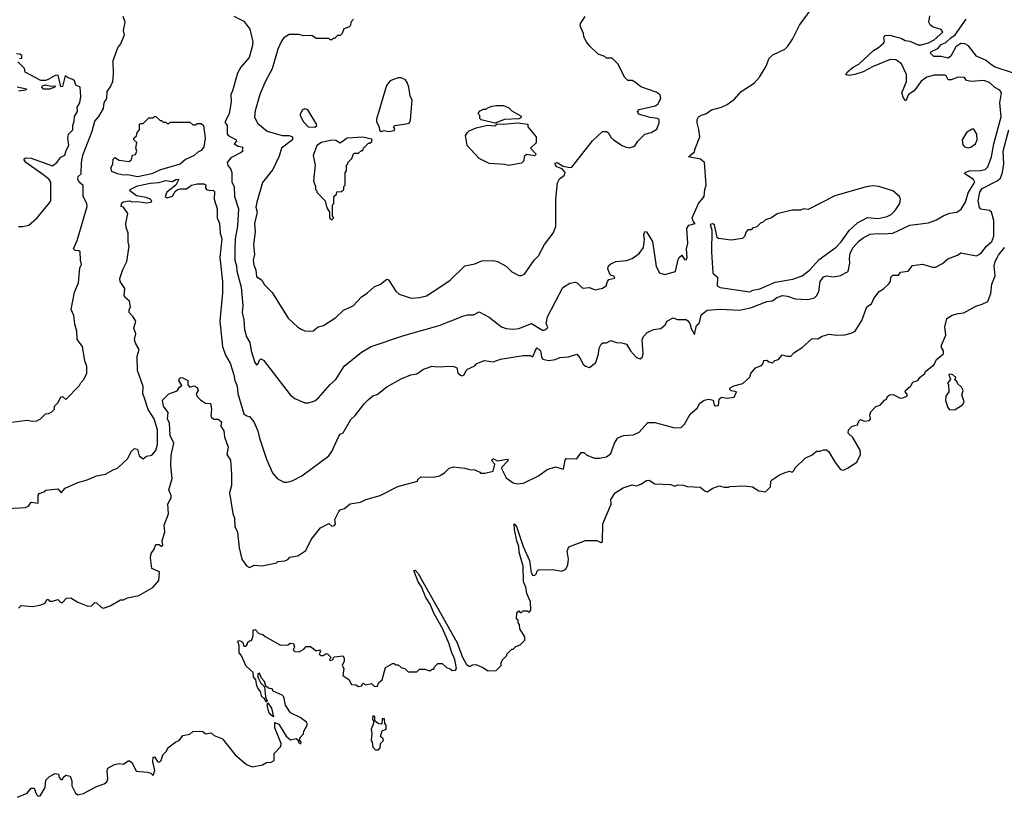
# Model space of a CAD drawing. Extents: x 2210602 to 2357277, y 510288 to 673808.
# Tile 169 of 256: x 2309734 to 2316681, y 517975 to 523462. Entities that reach past the tile are written whole.
import ezdxf

# ---------------------------------------------------------------- set-up
doc = ezdxf.new("R2010")
doc.units = 0

msp = doc.modelspace()

# ---------------------------------------------------------------- linework, layer by layer
at = {"layer": '0CON05XD'}
for points in [[(2311245, 523486.7), (2311315, 523451.2), (2311358, 523395), (2311378.1, 523305), (2311375, 523270), (2311351.9, 523195), (2311295, 523128), (2311270.8, 523085), (2311235, 522960), (2311222.5, 522935), (2311226.2, 522885), (2311212.7, 522797.3), (2311184.1, 522744.1), (2311184, 522735), (2311198, 522715), (2311197.7, 522657.7), (2311203.8, 522645), (2311261.2, 522615), (2311263.3, 522605), (2311246.7, 522585), (2311275, 522568.8), (2311300, 522565), (2311307.5, 522555), (2311302.5, 522545), (2311307.5, 522535), (2311297.5, 522525), (2311223.7, 522486.3), (2311197.5, 522455), (2311202.2, 522435), (2311224.3, 522405), (2311230.6, 522385), (2311230.5, 522315), (2311247.8, 522285), (2311250, 522215), (2311277.3, 522127.3), (2311270, 522005), (2311253.5, 521915), (2311251.5, 521845), (2311252.5, 521765), (2311264.3, 521725), (2311266.9, 521686.9), (2311295.8, 521575), (2311307.5, 521445), (2311302.5, 521395), (2311314, 521345), (2311320, 521275), (2311333.8, 521225), (2311358.1, 521185), (2311365.8, 521125.8), (2311392.3, 521042.3), (2311405, 521027.5), (2311415, 521032.5), (2311425, 521060), (2311435, 521070), (2311455, 521060), (2311642.5, 520815), (2311675, 520790), (2311745, 520757.5), (2311771.7, 520758.3), (2311815, 520772.5), (2311842.5, 520795), (2311925, 520887.5), (2311965, 520922.5), (2312022.3, 521017.7), (2312145, 521116.2), (2312212.5, 521155), (2312444.4, 521234.4), (2312694, 521305), (2312860.4, 521369.6), (2312895, 521379.2), (2312935, 521380.6), (2312975, 521400.3), (2313045, 521362.5), (2313133.9, 521293.9), (2313165, 521283.3), (2313215, 521278.8), (2313256.1, 521283.9), (2313345, 521318), (2313422.3, 521272.3), (2313435, 521271.2), (2313455, 521282.5), (2313460, 521295), (2313447.5, 521315), (2313456.7, 521365), (2313565, 521572.5), (2313615, 521602.5), (2313655, 521610), (2313667.5, 521605), (2313705, 521567.5), (2313755, 521572.5), (2313795, 521556.7), (2313845, 521567.5), (2313872.5, 521585), (2313880, 521615), (2313890.7, 521629.3), (2313931.7, 521638.3), (2313925, 521652.5), (2313906.7, 521656.7), (2313896.4, 521666.4), (2313882.5, 521705), (2313887.5, 521725), (2313905, 521740), (2313940, 521755), (2314015, 521763.8), (2314055, 521776), (2314105, 521812), (2314135.8, 521855), (2314142, 521912), (2314136.7, 521945), (2314145, 521966.7), (2314156.7, 521965), (2314197.3, 521897.3), (2314225, 521720), (2314247.5, 521675), (2314285, 521663.3), (2314360, 521685), (2314380.5, 521769.5), (2314387.5, 521785), (2314405, 521800), (2314425, 521770), (2314435, 521767.5), (2314443.3, 521785), (2314438.6, 521845), (2314448.5, 521885), (2314440.7, 521989.3), (2314455, 522012.9), (2314500, 522025), (2314485, 522040), (2314477.5, 522065), (2314523.3, 522165), (2314563.8, 522215), (2314567.5, 522265), (2314576.7, 522295), (2314566.2, 522455), (2314537.6, 522477.6), (2314453.3, 522495), (2314495, 522530), (2314497.5, 522545), (2314532.5, 522635), (2314526.4, 522686.4), (2314512.5, 522735), (2314513, 522757), (2314523.6, 522776.4), (2314548.3, 522791.7), (2314575, 522797.5), (2314614.4, 522825.6), (2314685.8, 522844.2), (2314726.1, 522863.9), (2314777.7, 522902.3), (2314824.2, 522955.8), (2314916.7, 523015), (2314953.6, 523056.4), (2315000, 523135), (2315020.5, 523189.5), (2315047.5, 523215), (2315132.5, 523255), (2315154.1, 523275.9), (2315186.2, 523325), (2315235, 523422.5), (2315320.7, 523539.3)], [(2309535, 520602.5), (2309785, 520636.7), (2309825, 520630), (2309855, 520632.5), (2309880, 520645), (2309915, 520680), (2309937, 520683), (2309960, 520695), (2309980, 520715), (2309980, 520735), (2310005, 520760), (2310025, 520800), (2310035, 520802.5), (2310058.3, 520781.7), (2310155, 520880), (2310165, 520900), (2310185, 520920), (2310207.5, 520965), (2310207.5, 521015), (2310192.5, 521055), (2310177.5, 521155), (2310140, 521205), (2310136.7, 521265), (2310123.6, 521313.6), (2310116.7, 521375), (2310097, 521417), (2310120.7, 521539.3), (2310147.5, 521605), (2310158.3, 521711.7), (2310170, 521735), (2310162.5, 521765), (2310160, 521825), (2310151.7, 521831.7), (2310125, 521832.5), (2310112.5, 521845), (2310138.8, 521905), (2310210, 522145), (2310206.9, 522165), (2310182.4, 522215), (2310181.8, 522291.8), (2310152.5, 522315), (2310143.6, 522336.4), (2310146.7, 522355), (2310167.5, 522375), (2310170, 522455), (2310178.1, 522505), (2310245.7, 522675), (2310264.1, 522745.9), (2310291.7, 522778.3), (2310324.2, 522835), (2310328.8, 522875), (2310348.8, 522905), (2310350, 522955), (2310375, 522987.5), (2310390, 523025), (2310396.2, 523075), (2310393.3, 523175), (2310426.4, 523263.6), (2310448.3, 523291.7), (2310473.3, 523355), (2310466.7, 523385), (2310478.8, 523445), (2310463.6, 523483.6)], [(2312090, 523465), (2312070, 523445), (2312068.3, 523421.7), (2312055, 523410), (2312021.7, 523398.3), (2312010, 523365), (2311995, 523350), (2311975, 523350), (2311955, 523330), (2311945, 523330), (2311935, 523320), (2311925, 523320), (2311915, 523330), (2311825, 523330), (2311795, 523350), (2311735, 523347.5), (2311705, 523357.5), (2311635, 523357.5), (2311597.5, 523335), (2311583.3, 523315), (2311556.1, 523253.9), (2311513.9, 523116.1), (2311465, 523022.5), (2311428, 522935), (2311395, 522820), (2311391.2, 522775), (2311415, 522730), (2311478.8, 522675), (2311585, 522643.8), (2311635, 522643.8), (2311657.5, 522635), (2311657.5, 522615), (2311580, 522555), (2311565, 522500), (2311520, 522405), (2311446.1, 522313.9), (2311407.1, 522175), (2311398.7, 522138.7), (2311410, 522105), (2311389.4, 522025), (2311394.3, 521965), (2311383.5, 521875), (2311391.1, 521805), (2311380.9, 521765), (2311385, 521732.5), (2311400.8, 521695), (2311405, 521650), (2311443, 521623), (2311460.7, 521590.7), (2311516.1, 521536.1), (2311627.5, 521355), (2311695, 521292.5), (2311719.3, 521279.3), (2311745, 521267.5), (2311775, 521263.3), (2311805, 521267.5), (2311840, 521295), (2311876.1, 521303.9), (2311965, 521360), (2312018, 521412), (2312086.1, 521443.9), (2312145, 521507.5), (2312185, 521532.5), (2312235, 521577.5), (2312280, 521595), (2312325, 521630), (2312336.4, 521626.4), (2312387, 521547), (2312410, 521525), (2312495, 521497.5), (2312555, 521501.2), (2312605, 521514), (2312685, 521566.2), (2312770, 521625), (2312875, 521726.2), (2312945, 521738.8), (2312995, 521761.2), (2313073.9, 521763.9), (2313105.8, 521755.8), (2313165, 521723.3), (2313205, 521683.3), (2313255, 521657.5), (2313275, 521657.5), (2313295, 521667.5), (2313363.9, 521766.1), (2313393.6, 521796.4), (2313436.7, 521875), (2313496.7, 521955), (2313516.1, 522003.9), (2313516.7, 522195), (2313528.3, 522311.7), (2313541.7, 522338.3), (2313577.5, 522365), (2313583.3, 522385), (2313560.8, 522410.8), (2313524.5, 522424.5), (2313514.2, 522435), (2313511.2, 522448.8), (2313525.5, 522455.5), (2313569.2, 522429.2), (2313615, 522418), (2313628.8, 522421.2), (2313775, 522606.7), (2313845, 522672.5), (2313875, 522673.3), (2313885, 522666.7), (2313903.4, 522633.4), (2313923.3, 522613.3), (2313984.1, 522574.1), (2314012.7, 522562.7), (2314035, 522558.8), (2314065, 522566.7), (2314076.7, 522575), (2314094.2, 522605.8), (2314145, 522653.3), (2314190, 522665), (2314229.5, 522690.5), (2314246.2, 522735), (2314246.2, 522755), (2314236.7, 522765), (2314182.4, 522772.4), (2314100, 522795), (2314092.5, 522815), (2314105, 522828), (2314216.3, 522853.7), (2314236.7, 522865), (2314256.7, 522905), (2314253, 522933), (2314225, 522950), (2314115, 522987.5), (2314079.3, 523019.3), (2314055, 523032.5), (2314023.6, 523033.6), (2314002.5, 523055), (2313955, 523150), (2313915, 523190), (2313875, 523190), (2313861.7, 523201.7), (2313815, 523220), (2313757.5, 523275), (2313732.5, 523305), (2313715, 523340), (2313712.5, 523365), (2313688.3, 523418.3), (2313690, 523435), (2313722.5, 523485)], [(2315915, 523340.6), (2315952.5, 523332.5), (2315981.2, 523315), (2316015, 523310.5), (2316073.8, 523285), (2316095, 523284), (2316145, 523298.5), (2316185, 523320.4), (2316247.5, 523375), (2316235, 523393.8), (2316175, 523411.3), (2316157.5, 523425), (2316148.9, 523445), (2316155, 523490)], [(2316745, 523084.7), (2316615, 523127.7), (2316584.7, 523145), (2316552.5, 523175), (2316485, 523205.3), (2316427.3, 523277.3), (2316402.6, 523292.6), (2316375, 523293.4), (2316339.7, 523270.3), (2316304.2, 523205), (2316285, 523190.6), (2316235, 523202.2), (2316182.5, 523202.5), (2316160, 523225), (2316162.5, 523235), (2316212.2, 523257.8), (2316235, 523287.3), (2316268.3, 523301.7), (2316302.9, 523335), (2316334.8, 523355.2), (2316411.8, 523465)], [(2309645, 520013.3), (2309775, 520020), (2309795, 520030), (2309815, 520057.5), (2309865, 520050), (2309863, 520107), (2309871.7, 520118.3), (2309905, 520130), (2309918.3, 520141.7), (2310001.7, 520151.7), (2310027, 520123), (2310055, 520157.5), (2310143.6, 520196.4), (2310210, 520215), (2310275, 520243.3), (2310340, 520255), (2310393.3, 520286.7), (2310425, 520297.5), (2310497.5, 520365), (2310520, 520415), (2310544.1, 520435.9), (2310565, 520432.5), (2310576.2, 520385), (2310605, 520363.8), (2310628.3, 520381.7), (2310665, 520390), (2310695, 520422.5), (2310707.1, 520465), (2310705, 520567.5), (2310681.9, 520645), (2310641.3, 520711.3), (2310616.2, 520785), (2310603.6, 520825), (2310604.5, 520874.5), (2310565, 520987.5), (2310563, 521087), (2310576.7, 521135), (2310550.2, 521180.2), (2310543.1, 521205), (2310554.2, 521245), (2310539.2, 521285), (2310553.8, 521335), (2310535, 521366.2), (2310507.1, 521395), (2310505.8, 521414.2), (2310515.6, 521435), (2310508.9, 521475), (2310474.4, 521504.4), (2310470, 521515), (2310474.4, 521565), (2310442.9, 521615), (2310441.4, 521635), (2310461.3, 521698.7), (2310489.2, 521755), (2310505.9, 521864.1), (2310498, 521895), (2310498, 521955), (2310484, 521995), (2310482, 522025), (2310496.2, 522095), (2310465, 522140), (2310450, 522145), (2310455, 522170), (2310465, 522177.5), (2310505, 522183.8), (2310526.4, 522176.4), (2310565, 522178.8), (2310625, 522170), (2310662.5, 522175), (2310666.2, 522185), (2310653.3, 522195), (2310625, 522206.7), (2310558.5, 522218.5), (2310510, 522255), (2310513.8, 522265), (2310565, 522288.8), (2310655, 522309.6), (2310715, 522312.5), (2310765, 522326.4), (2310810.7, 522319.3), (2310835, 522333.3), (2310856.4, 522336.4), (2310835, 522293.3), (2310772.5, 522245), (2310761.2, 522215), (2310775, 522206), (2310812.3, 522217.7), (2310830.8, 522249.2), (2310847.1, 522262.9), (2310865, 522268.6), (2310911.2, 522268.8), (2310945, 522294.4), (2310985, 522304), (2311034, 522304), (2311046, 522296), (2311045.8, 522275), (2311052.9, 522262.9), (2311075, 522255.7), (2311099.3, 522259.3), (2311109.3, 522249.3), (2311106.7, 522195), (2311127.7, 522127.7), (2311126, 522065), (2311144, 522025), (2311149.2, 521955), (2311158.9, 521915), (2311145.6, 521785), (2311165.6, 521615), (2311164.3, 521535.7), (2311145.6, 521335), (2311164.3, 521155), (2311185.7, 521095.7), (2311217.6, 521037.6), (2311244, 520955), (2311250.8, 520915), (2311267.5, 520875), (2311272, 520825), (2311315, 520680), (2311336.7, 520666.7), (2311355, 520662.5), (2311386.7, 520625), (2311415, 520560), (2311425, 520510), (2311475, 520360), (2311517.5, 520265), (2311550, 520225), (2311598.3, 520198.3), (2311621.7, 520198.3), (2311655, 520207.5), (2311725, 520242.5), (2311915.9, 520384.1), (2311935.9, 520414.1), (2311985, 520522.5), (2311995, 520537.5), (2312015, 520547.5), (2312069.7, 520640.3), (2312101.7, 520668.3), (2312165, 520752.5), (2312195, 520782.5), (2312225, 520807.5), (2312255, 520817.5), (2312325, 520872.5), (2312425, 520927.5), (2312493, 520957), (2312535, 520962.5), (2312583.3, 520996.7), (2312645, 521017.5), (2312675, 521012.5), (2312785, 521017.5), (2312805, 521012.5), (2312817.5, 521005), (2312825, 520970), (2312843, 520953), (2312855, 520950), (2312870, 520955), (2312883, 520987), (2312893, 520997), (2312945, 521020), (2312960, 521035), (2313013.6, 521056.4), (2313075, 521047.5), (2313125, 521066.7), (2313285, 521092.5), (2313335, 521092.5), (2313355, 521082.5), (2313374.6, 521135.4), (2313385, 521146.2), (2313407.1, 521125), (2313415, 521082.5), (2313425, 521067.5), (2313465, 521057.5), (2313515, 521063.3), (2313545, 521077.5), (2313605, 521083.8), (2313665, 521102.5), (2313686.6, 521076.6), (2313710.3, 521030.3), (2313725, 521016.7), (2313755, 521007.5), (2313797.7, 521042.3), (2313816.7, 521105), (2313821.2, 521145), (2313837, 521173), (2313848.3, 521181.7), (2313875, 521182.5), (2313905, 521197.5), (2313945, 521183.3), (2313983, 521183), (2314015, 521172.5), (2314043.3, 521125), (2314085, 521077.5), (2314111.7, 521068.3), (2314127, 521083), (2314133, 521107), (2314125.9, 521204.1), (2314133.9, 521226.1), (2314160, 521255), (2314205, 521276.7), (2314256.1, 521283.9), (2314289.3, 521310.7), (2314300, 521335), (2314345, 521357.5), (2314375, 521347.5), (2314435, 521346.2), (2314448.3, 521338.3), (2314462.5, 521317.5), (2314472.3, 521282.3), (2314495, 521240), (2314510, 521305), (2314528.3, 521321.7), (2314533.3, 521335), (2314540.7, 521379.3), (2314585, 521412.5), (2314675, 521420), (2314815, 521411.9), (2314898, 521432), (2315005, 521474.4), (2315045, 521478.1), (2315075, 521502.5), (2315115, 521515.6), (2315151.7, 521511.7), (2315205, 521493.1), (2315295, 521487.5), (2315340.7, 521499.3), (2315356.1, 521513.9), (2315372, 521545), (2315381.1, 521615), (2315405, 521648), (2315425, 521654.3), (2315475, 521648.6), (2315525, 521656), (2315578.8, 521685), (2315590.8, 521745), (2315587.5, 521777.5), (2315592.3, 521815), (2315615, 521854.4), (2315655, 521900), (2315685, 521923.8), (2315735, 521948.2), (2315785, 521954.5), (2315825, 521951.8), (2315895, 521956.7), (2316015, 522011.8), (2316145, 522028.6), (2316201.3, 522048.7), (2316255, 522081.4), (2316296.1, 522096.1), (2316345, 522103.8), (2316375.8, 522124.2), (2316406.9, 522175), (2316425, 522241.2), (2316473.1, 522315), (2316462.5, 522335), (2316401.2, 522375), (2316403.3, 522385), (2316432.5, 522395), (2316512.7, 522397.3), (2316545.7, 522405), (2316563.3, 522425), (2316590.4, 522495), (2316606.4, 522585), (2316657.3, 522777.3), (2316648.1, 522875), (2316661.2, 522945), (2316650, 522965), (2316614.2, 522984.2), (2316575, 523018.8), (2316535, 523032), (2316446.4, 523026.4), (2316413, 523033), (2316400, 523055), (2316355, 523057.5), (2316305, 523037.5), (2316285, 523037.5), (2316270, 523065), (2316260, 523070), (2316185, 523070), (2316134.1, 523055.9), (2316095, 523027.5), (2316045, 522960), (2316005.7, 522934.3), (2315985, 522890), (2315968.3, 522908.3), (2315958.8, 522945), (2315991.2, 523025), (2315990, 523075), (2315955, 523150), (2315915, 523178.8), (2315875, 523181.2), (2315755, 523132), (2315685.6, 523094.4), (2315625.7, 523074.3), (2315585, 523068), (2315563, 523073), (2315573.8, 523095), (2315615, 523128), (2315655, 523148), (2315758.1, 523245), (2315793.1, 523265), (2315826, 523295), (2315834.2, 523305), (2315831.1, 523335), (2315838.7, 523351.3), (2315873.7, 523353.7), (2315915, 523340.6)], [(2309731.7, 523188.3), (2309748.3, 523191.7), (2309748.3, 523208.3), (2309735, 523220), (2309711.7, 523221.7)], [(2309725, 522002.5), (2309755, 522002.5), (2309798, 522012), (2309855.9, 522064.1), (2309945, 522170), (2309952.5, 522185), (2309953.8, 522315), (2309940.8, 522335), (2309904.5, 522365), (2309778, 522455), (2309763, 522477), (2309773.8, 522486.2), (2309815.7, 522484.3), (2309965, 522431.9), (2309995.7, 522455), (2310025, 522492.5), (2310052.5, 522505), (2310060.5, 522539.5), (2310080, 522575), (2310072.5, 522625), (2310077.5, 522655), (2310108, 522685), (2310108, 522715), (2310119.2, 522745), (2310120.9, 522779.1), (2310140.8, 522815), (2310140, 522845), (2310157.1, 522875), (2310165, 522920), (2310160, 522985), (2310130, 523000), (2310119.5, 523029.5), (2310109.5, 523039.5), (2310075, 523051.2), (2310055, 523066.2), (2310035, 522990), (2310025, 522987.5), (2310005, 523070), (2309985, 523067.5), (2309935, 523040), (2309915, 523032), (2309883.6, 523033.6), (2309771.7, 523091.7), (2309768.3, 523118.3), (2309720, 523165)], [(2312285, 522672.5), (2312305, 522680), (2312335, 522673.3), (2312375, 522680), (2312380, 522695), (2312370, 522705), (2312380, 522715), (2312475, 522728.8), (2312483.3, 522735), (2312490, 522755), (2312502, 522895), (2312488.8, 522925), (2312480, 522985), (2312467.9, 523017.9), (2312455, 523037.5), (2312425, 523052.5), (2312405, 523052.5), (2312363, 523037), (2312345, 523027.5), (2312321.7, 522998.3), (2312250.7, 522759.3), (2312250.7, 522740.7), (2312270, 522705), (2312271.7, 522681.7), (2312285, 522672.5)], [(2309715, 522987.5), (2309782.5, 522975), (2309777.5, 522965), (2309725, 522958.1)], [(2309901.4, 522971.4), (2309890, 522985), (2309895, 522996.2), (2309915, 523002.5), (2309955, 522993.3), (2309985, 522996.2), (2309982.5, 522985), (2309945, 522972.9), (2309901.4, 522971.4)], [(2311815, 522704.2), (2311830, 522715), (2311827.5, 522725), (2311767.5, 522825), (2311745, 522832.5), (2311730, 522825), (2311712.5, 522795), (2311712.5, 522785), (2311735, 522742.5), (2311770, 522705), (2311815, 522704.2)], [(2313085, 522732.5), (2312990, 522755), (2312980, 522765), (2312980, 522785), (2312970, 522795), (2312970, 522805), (2312981.7, 522818.3), (2313005, 522830), (2313025, 522830), (2313035, 522840), (2313068.3, 522851.7), (2313095, 522857.5), (2313147, 522857), (2313185, 522840), (2313205, 522820), (2313271.7, 522781.7), (2313269.3, 522770.7), (2313255, 522763.3), (2313155, 522758.8), (2313085, 522732.5)], [(2310565, 522354.3), (2310495, 522366.7), (2310465, 522364), (2310424.2, 522374.2), (2310385, 522390), (2310377.5, 522415), (2310390, 522445), (2310393, 522477), (2310405, 522490), (2310435, 522470), (2310505, 522462.5), (2310522.5, 522475), (2310530, 522505), (2310550, 522510), (2310560, 522535), (2310552.5, 522555), (2310560, 522595), (2310540, 522615), (2310540, 522625), (2310558.3, 522641.7), (2310563, 522667), (2310580, 522685), (2310580, 522725), (2310585, 522730), (2310605, 522730), (2310645, 522770), (2310675, 522770), (2310685, 522780), (2310695, 522780), (2310725, 522750), (2310735, 522750), (2310745, 522740), (2310765, 522740), (2310775, 522730), (2310785, 522730), (2310795, 522740), (2310935, 522740), (2310955, 522720), (2310975, 522720), (2310985, 522730), (2311015, 522730), (2311030, 522715), (2311042.5, 522625), (2311032.5, 522565), (2311015, 522540), (2310991.7, 522528.3), (2310965, 522503.8), (2310903.9, 522476.1), (2310865, 522442.5), (2310727.8, 522402.2), (2310666.7, 522375), (2310565, 522354.3)], [(2309725, 519310), (2309745, 519327.5), (2309825, 519322.5), (2309875, 519330), (2309912.5, 519345), (2309925, 519370), (2309935, 519370), (2309945, 519360), (2309965, 519360), (2310001.7, 519371.7), (2310025, 519350), (2310035, 519350), (2310065, 519380), (2310095, 519382.5), (2310145, 519352.5), (2310213.9, 519323.9), (2310240, 519325), (2310265, 519350), (2310275, 519347.5), (2310310, 519315), (2310325, 519310), (2310372.5, 519325), (2310445, 519367.5), (2310465, 519367.5), (2310495, 519382.5), (2310575, 519400), (2310672.5, 519455), (2310716.1, 519503.9), (2310720, 519565), (2310665, 519590), (2310657.5, 519665), (2310662.5, 519695), (2310682.5, 519725), (2310695, 519760), (2310715, 519760), (2310735, 519747.5), (2310742.5, 519755), (2310740, 519785), (2310758.3, 519848.3), (2310753.8, 519895), (2310783.8, 519975), (2310778.8, 520045), (2310801.7, 520088.3), (2310802.5, 520105), (2310786.2, 520145), (2310809.5, 520225), (2310800.4, 520315), (2310801.4, 520388.6), (2310820.6, 520475), (2310795, 520527.5), (2310790, 520615), (2310777.5, 520645), (2310781.2, 520691.2), (2310747.5, 520735), (2310741.7, 520778.3), (2310785, 520822.5), (2310845, 520842.5), (2310861.4, 520868.6), (2310878.3, 520881.7), (2310856.2, 520915), (2310865, 520937.5), (2310885, 520933.8), (2310920, 520915), (2310920, 520885), (2310935, 520870), (2310965, 520877.5), (2310985, 520867.5), (2310992.5, 520845), (2310978.3, 520821.7), (2310985, 520802.5), (2311008.8, 520778.8), (2311045, 520756.7), (2311080, 520755), (2311087.5, 520715), (2311081.2, 520665), (2311085.9, 520655.9), (2311105, 520643.8), (2311135, 520642.5), (2311156.7, 520625), (2311153, 520593), (2311175, 520560), (2311178, 520518), (2311203.8, 520445), (2311194.2, 520395), (2311220, 520355), (2311229.2, 520255), (2311229.2, 520175), (2311214.2, 520124.2), (2311237, 519977), (2311248.6, 519945), (2311252.5, 519885), (2311271.2, 519845), (2311282.5, 519735), (2311300, 519655), (2311335, 519607.5), (2311355, 519597.5), (2311387, 519613), (2311445, 519607.5), (2311545, 519630), (2311555, 519640), (2311605, 519643.8), (2311625, 519653.3), (2311640.5, 519669.5), (2311695, 519680), (2311752.6, 519717.4), (2311790, 519795), (2311855, 519876.2), (2311915, 519907.5), (2311935, 519887.5), (2311955, 519892.5), (2311961.2, 519905), (2311956.2, 519935), (2311985, 519992.5), (2311995, 520002.5), (2312025, 520012.5), (2312065, 520046.7), (2312137.5, 520057.5), (2312175, 520076.7), (2312275.9, 520104.1), (2312402.2, 520167.8), (2312540, 520205), (2312541.7, 520218.3), (2312563, 520237), (2312655, 520233.3), (2312696.4, 520243.6), (2312730, 520265), (2312763, 520297), (2312795, 520307.5), (2312875, 520297.5), (2312907, 520287), (2312945, 520286.7), (2312979.3, 520269.3), (2312985, 520262.5), (2313015, 520262.5), (2313075, 520277.5), (2313085.5, 520325.5), (2313065, 520350), (2313072.5, 520365), (2313105, 520348.9), (2313175, 520361.2), (2313180, 520355), (2313175, 520346.7), (2313135, 520305.7), (2313133.8, 520295), (2313165, 520230), (2313215, 520193.3), (2313245, 520187.5), (2313289.3, 520190.7), (2313395, 520242.5), (2313455, 520287.5), (2313515, 520307.5), (2313570, 520290), (2313582.5, 520355), (2313590, 520365), (2313665, 520363.3), (2313695, 520407.5), (2313715, 520407.5), (2313735, 520390), (2313788.3, 520368.3), (2313825, 520367.5), (2313875, 520377.5), (2313905, 520400), (2313930, 520475), (2313955, 520512.5), (2313995, 520527.5), (2314065, 520532.5), (2314105, 520552.5), (2314165, 520620), (2314215, 520618.8), (2314355, 520582), (2314400, 520585), (2314425, 520607.5), (2314465, 520677.5), (2314516.4, 520723.6), (2314530, 520755), (2314563, 520777), (2314595, 520783.3), (2314627, 520777), (2314633.3, 520745), (2314645, 520737.5), (2314665, 520740), (2314670, 520785), (2314685, 520797.5), (2314725, 520792.5), (2314775, 520797.5), (2314790, 520835), (2314753.9, 520843.9), (2314743.8, 520853.8), (2314746.2, 520865), (2314772.1, 520877.9), (2314836.7, 520895), (2314885, 520940), (2314892.5, 520965), (2314924.1, 521005.9), (2314967, 521023), (2314980, 521035), (2314985, 521057.5), (2315005, 521060), (2315018.3, 521048.3), (2315045, 521040), (2315061.7, 521058.3), (2315086.4, 521063.6), (2315113, 521097), (2315147, 521087), (2315175, 521087.5), (2315195, 521112.5), (2315255, 521150), (2315325, 521212.5), (2315365, 521210), (2315395, 521230), (2315445, 521243.8), (2315496.1, 521236.1), (2315555, 521239.4), (2315600.5, 521249.5), (2315627.5, 521265), (2315675, 521340), (2315710, 521435), (2315743, 521457), (2315760, 521495), (2315797.5, 521545), (2315827.3, 521562.7), (2315863.6, 521596.4), (2315876.7, 521615), (2315880, 521645), (2315895, 521660), (2315935, 521660), (2315948.3, 521681.7), (2316001.7, 521688.3), (2316033, 521727), (2316103.6, 521736.4), (2316175, 521716.2), (2316195, 521716), (2316245, 521740.8), (2316283.3, 521775), (2316349.5, 521800.5), (2316375, 521817.5), (2316485, 521796.7), (2316515, 521813.3), (2316555.8, 521864.2), (2316592.4, 521897.6), (2316607.5, 521935), (2316607.8, 522045), (2316589.2, 522105), (2316576.7, 522115), (2316515, 522125.6), (2316505, 522138), (2316495.4, 522185), (2316508.7, 522245), (2316525, 522270.9), (2316631.2, 522325), (2316653.3, 522345), (2316668.1, 522385), (2316678.2, 522445), (2316673.6, 522535), (2316713.4, 522685)], [(2313185, 522432.5), (2313155, 522440), (2313045, 522447.5), (2312975, 522482.5), (2312890, 522575), (2312880, 522645), (2312893.6, 522666.4), (2312905, 522677.5), (2312955, 522698.8), (2313035, 522718.8), (2313085, 522712.5), (2313102.5, 522727.5), (2313145, 522724.2), (2313245, 522733.3), (2313320, 522725), (2313320, 522705), (2313377.5, 522635), (2313377, 522593), (2313337.5, 522555), (2313375.8, 522515.8), (2313375, 522510), (2313365, 522502), (2313310, 522510), (2313293, 522497), (2313290, 522465), (2313275, 522450), (2313185, 522432.5)], [(2316425, 522557.5), (2316445, 522562.5), (2316477.5, 522585), (2316490, 522615), (2316486.7, 522655), (2316465, 522690), (2316455, 522690), (2316414.1, 522665.9), (2316383.3, 522615), (2316388.3, 522578.3), (2316400, 522565), (2316425, 522557.5)], [(2311935, 522050), (2311950, 522065), (2311940, 522075), (2311940, 522155), (2311950, 522165), (2311950, 522215), (2311968.3, 522231.7), (2311971.7, 522248.3), (2312005, 522250), (2312020, 522265), (2312020, 522285), (2312030, 522295), (2312030, 522385), (2312040, 522395), (2312040, 522435), (2312050, 522445), (2312050, 522455), (2312078.3, 522481.7), (2312090, 522515), (2312095, 522520), (2312125, 522520), (2312145, 522540), (2312155, 522540), (2312160, 522555), (2312195, 522590), (2312205, 522590), (2312218.3, 522601.7), (2312220, 522615), (2312215, 522620), (2312155, 522633.3), (2312045, 522625.8), (2311995, 522590), (2311965, 522610), (2311935, 522611.5), (2311862.5, 522595), (2311830, 522575), (2311803.6, 522503.6), (2311817.5, 522435), (2311807.5, 522325), (2311820, 522285), (2311820, 522265), (2311830, 522255), (2311830, 522245), (2311890, 522185), (2311900, 522135), (2311920, 522105), (2311920, 522065), (2311935, 522050)], [(2314885, 521540.8), (2314905.6, 521554.4), (2314955, 521563.1), (2315065, 521610), (2315188.7, 521631.3), (2315255, 521655.7), (2315305, 521694.2), (2315375, 521770), (2315495, 521857.5), (2315530, 521895), (2315585.5, 521974.5), (2315645, 522028.8), (2315714.3, 522065.7), (2315789.7, 522060.3), (2315855, 522074.2), (2315882.3, 522087.7), (2315910, 522115), (2315942.5, 522165), (2315947.5, 522195), (2315940, 522215), (2315893.6, 522253.6), (2315795, 522286.2), (2315755, 522290), (2315705, 522283.3), (2315485, 522220), (2315296.4, 522123.6), (2315265, 522127.5), (2315241.7, 522118.3), (2315185, 522117.5), (2315078.3, 522091.7), (2315037, 522063), (2314995, 522050), (2314975, 522030), (2314961.7, 522028.3), (2314935, 522000), (2314905, 521990), (2314895, 521980), (2314871.7, 521978.3), (2314860, 521965), (2314848.3, 521931.7), (2314833, 521917), (2314753.8, 521906.2), (2314665, 521918.8), (2314654.3, 521925), (2314635, 522013.8), (2314625, 522022.5), (2314605, 522016.7), (2314617.6, 521977.6), (2314614.6, 521825), (2314624.3, 521674.3), (2314656.2, 521645), (2314653.8, 521585), (2314675, 521572.5), (2314885, 521540.8)], [(2309717.5, 517975), (2309786.2, 518003.8), (2309815, 518040), (2309835, 518040), (2309852.5, 517995), (2309864.1, 517984.1), (2309877.5, 517985), (2309912.5, 518045), (2309917.5, 518095), (2309945, 518122.5), (2309985, 518142.5), (2310008.3, 518138.3), (2310012.5, 518115), (2310025, 518100), (2310035, 518100), (2310040, 518115), (2310058.3, 518131.7), (2310090, 518125), (2310101.7, 518091.7), (2310102.5, 518055), (2310127.5, 518005), (2310145, 517993.3), (2310185, 518001.2), (2310275, 518051.2), (2310329.5, 518070.5), (2310347.5, 518085), (2310356.7, 518105), (2310350, 518165), (2310355, 518180), (2310403.6, 518206.4), (2310435, 518212.5), (2310465, 518210), (2310498.3, 518231.7), (2310508.3, 518231.7), (2310528.3, 518218.3), (2310555, 518160), (2310635, 518152.5), (2310660, 518145), (2310675, 518130), (2310688, 518165), (2310673.8, 518225), (2310675, 518257.5), (2310685, 518260), (2310705, 518227.5), (2310715, 518223.3), (2310725, 518227.5), (2310732.5, 518235), (2310742.5, 518275), (2310769.3, 518300.7), (2310780, 518325), (2310835, 518367.5), (2310860, 518375), (2310885, 518410), (2310935, 518420), (2310955, 518440), (2311005, 518442.5), (2311025, 518440), (2311045, 518422.5), (2311085, 518430), (2311105, 518410), (2311165, 518386.7), (2311253.3, 518275), (2311335, 518207.5), (2311375, 518190), (2311447, 518203), (2311475, 518220), (2311507, 518223), (2311530, 518235), (2311530, 518285), (2311576.4, 518333.6), (2311578, 518355), (2311533.3, 518465), (2311535, 518502.5), (2311561.7, 518491.7), (2311615, 518407.5), (2311645, 518380), (2311685, 518390), (2311698.3, 518378.3), (2311701.7, 518361.7), (2311718.3, 518351.7), (2311720, 518365), (2311710, 518375), (2311710, 518395), (2311737, 518423), (2311738.3, 518441.7), (2311762.5, 518485), (2311762.5, 518495), (2311756.4, 518506.4), (2311712.5, 518537.5), (2311645, 518570), (2311608.8, 518625), (2311596.2, 518685), (2311586.7, 518695), (2311523, 518723), (2311515, 518740), (2311493, 518743), (2311470, 518760), (2311461.7, 518791.7), (2311440, 518815), (2311425, 518850), (2311413, 518847), (2311413.6, 518823.6), (2311435, 518780), (2311460, 518755), (2311468, 518685), (2311480, 518655), (2311475, 518647.5), (2311457.5, 518675), (2311442, 518685), (2311432.5, 518722.5), (2311414.3, 518744.3), (2311406.7, 518765), (2311400, 518805), (2311383.1, 518825), (2311380, 518855), (2311330.8, 518900.8), (2311297, 518977), (2311282.5, 518995), (2311282.5, 519045), (2311273, 519077), (2311285, 519082.5), (2311297, 519077), (2311307, 519067), (2311315, 519042.5), (2311328.3, 519041.7), (2311340, 519055), (2311341.7, 519068.3), (2311355, 519080), (2311368.3, 519081.7), (2311380, 519115), (2311380, 519155), (2311395, 519160), (2311421.7, 519131.7), (2311450, 519125), (2311465, 519110), (2311575, 519047.5), (2311625, 519050), (2311645, 519062.5), (2311665, 519060), (2311672.5, 519035), (2311662.5, 519015), (2311675, 519003.8), (2311705, 519002.5), (2311739.3, 519020.7), (2311755, 519040), (2311785, 519040), (2311825, 519007.5), (2311850, 519015), (2311856.7, 519005), (2311847.5, 518985), (2311860, 518975), (2311875, 518976.7), (2311895, 518990), (2311905, 518987.5), (2311930, 518965), (2311920, 518945), (2311925, 518940), (2311940, 518945), (2311953.6, 518966.4), (2312015, 518972.5), (2312023.3, 518955), (2312023.8, 518935), (2312010, 518905), (2312020, 518885), (2312013.3, 518835), (2312055.9, 518805.9), (2312075, 518770), (2312105, 518767.5), (2312125, 518757.5), (2312148.3, 518761.7), (2312155, 518780), (2312175, 518767.5), (2312215, 518777.5), (2312235, 518760), (2312255, 518757.5), (2312267.5, 518785), (2312290, 518805), (2312315, 518890), (2312365, 518920), (2312375, 518920), (2312385, 518910), (2312405, 518910), (2312425, 518890), (2312450, 518885), (2312475, 518860), (2312535, 518860), (2312555, 518880), (2312595, 518880), (2312615, 518870), (2312635, 518870), (2312645, 518880), (2312655, 518880), (2312660, 518895), (2312685, 518920), (2312715, 518920), (2312745, 518890), (2312771.7, 518881.7), (2312785, 518870), (2312808.3, 518871.7), (2312816.2, 518885), (2312805, 518947.5), (2312781.2, 519001.2), (2312765, 519058.8), (2312715.8, 519165.8), (2312654.6, 519274.6), (2312628.7, 519338.7), (2312598.9, 519385), (2312569.1, 519459.1), (2312544.6, 519494.6), (2312514.2, 519575.8), (2312525, 519578.8), (2312545, 519553.3), (2312818.6, 519068.6), (2312858, 518965), (2312885, 518912.5), (2312905, 518900), (2312915, 518900), (2312925, 518910), (2312951.7, 518911.7), (2313001.7, 518891.7), (2313038.3, 518868.3), (2313095, 518870), (2313130, 518905), (2313130, 518925), (2313138.3, 518941.7), (2313170, 518975), (2313170, 518985), (2313205, 519020), (2313215, 519020), (2313235, 519040), (2313265, 519050), (2313297, 519083), (2313297, 519107), (2313263, 519163), (2313260, 519195), (2313250, 519205), (2313250, 519225), (2313240, 519235), (2313241.7, 519278.3), (2313255, 519290), (2313265, 519280), (2313275, 519280), (2313285, 519290), (2313315, 519290), (2313325, 519280), (2313340, 519295), (2313337.5, 519355), (2313313, 519413), (2313305, 519457.5), (2313288.9, 519495), (2313286.4, 519605), (2313257.9, 519705), (2313255.4, 519745), (2313240.4, 519785), (2313224.1, 519864.1), (2313223.3, 519905), (2313239.5, 519885), (2313287.1, 519745), (2313330.6, 519645), (2313341.7, 519561.7), (2313355, 519540), (2313368.3, 519541.7), (2313380, 519555), (2313381.7, 519568.3), (2313395, 519580), (2313495, 519582.5), (2313559.3, 519570.7), (2313587.5, 519585), (2313600, 519615), (2313606.2, 519655), (2313597, 519713), (2313607, 519743), (2313725, 519786.2), (2313805, 519786.7), (2313835, 519773.3), (2313845, 519780), (2313847.5, 519905), (2313907, 520043), (2313903.6, 520076.4), (2313935, 520122.5), (2313991.7, 520158.3), (2314055, 520180), (2314086.4, 520173.6), (2314116.1, 520183.9), (2314155, 520210), (2314175, 520212.5), (2314215, 520187.5), (2314325, 520182.5), (2314355, 520170), (2314375, 520180), (2314415, 520177.5), (2314445, 520167.5), (2314535, 520162.5), (2314566.7, 520136.7), (2314585, 520130), (2314623.3, 520156.7), (2314668.3, 520171.7), (2314705, 520162.5), (2314735, 520162.5), (2314745, 520167.5), (2314845, 520172.5), (2314905, 520166.7), (2314948.3, 520138.3), (2314995, 520130), (2315030, 520165), (2315032.5, 520205), (2315045, 520217.5), (2315095, 520250), (2315135, 520267.5), (2315165, 520277.5), (2315185, 520270), (2315200, 520285), (2315201.7, 520298.3), (2315275, 520367.5), (2315325, 520392.5), (2315355, 520417.5), (2315381.7, 520418.3), (2315405, 520427.5), (2315427, 520427), (2315443, 520413), (2315486.4, 520336.4), (2315525, 520287.5), (2315545, 520283.3), (2315575, 520297.5), (2315639.3, 520340.7), (2315666.7, 520395), (2315662.5, 520425), (2315612.5, 520515), (2315578.8, 520545), (2315581.2, 520568.8), (2315606.4, 520593.6), (2315646, 520604), (2315655, 520630), (2315665, 520640), (2315695, 520630), (2315730, 520635), (2315737.5, 520645), (2315732.5, 520675), (2315740, 520695), (2315775, 520732.5), (2315805, 520742.5), (2315835, 520777.5), (2315850, 520785), (2315855, 520800), (2315870, 520815), (2315897, 520817), (2315945, 520792.5), (2315965, 520793.3), (2315992.5, 520805), (2315996.7, 520815), (2315980, 520835), (2315982.5, 520845), (2316020.5, 520879.5), (2316036.4, 520903.6), (2316070, 520915), (2316083.6, 520936.4), (2316120, 520965), (2316125, 520980), (2316185, 521030), (2316202.5, 521065), (2316252.5, 521105), (2316252.5, 521125), (2316238.3, 521148.3), (2316237.5, 521165), (2316267.5, 521235), (2316260, 521295), (2316275, 521352.5), (2316313.6, 521376.4), (2316355, 521390), (2316395, 521392.5), (2316479.3, 521440.7), (2316525, 521453.8), (2316565, 521474.2), (2316585, 521530), (2316591.6, 521595), (2316615.3, 521655), (2316610, 521725), (2316616.5, 521755), (2316640.2, 521799.8), (2316682.5, 521855)], [(2316295, 520710), (2316335, 520712.5), (2316386.4, 520743.6), (2316397.5, 520765), (2316380, 520815), (2316390, 520845), (2316379.3, 520869.3), (2316350, 520895), (2316345, 520910), (2316331.7, 520921.7), (2316338.3, 520938.3), (2316317, 520957), (2316295, 520960), (2316290, 520955), (2316300, 520925), (2316280, 520895), (2316287.5, 520887.5), (2316290, 520835), (2316267.5, 520805), (2316266.7, 520775), (2316283.3, 520725), (2316295, 520710)], [(2311525, 518542.5), (2311505, 518556), (2311491.9, 518575), (2311479.2, 518625), (2311485, 518642.5), (2311511.4, 518605), (2311525, 518542.5)], [(2312265, 518310), (2312277, 518323), (2312280, 518355), (2312300, 518375), (2312298.3, 518388.3), (2312280, 518405), (2312290, 518445), (2312320, 518455), (2312320, 518485), (2312310, 518495), (2312308.3, 518528.3), (2312291.7, 518528.3), (2312288.3, 518491.7), (2312265, 518492.5), (2312240, 518515), (2312240, 518545), (2312225, 518550), (2312222.5, 518525), (2312230, 518515), (2312230, 518495), (2312212.5, 518455), (2312217.5, 518425), (2312212.5, 518375), (2312220, 518365), (2312225, 518330), (2312245, 518310), (2312265, 518310)]]:
    msp.add_lwpolyline(points, dxfattribs=at)

doc.saveas('drawing.dxf')
